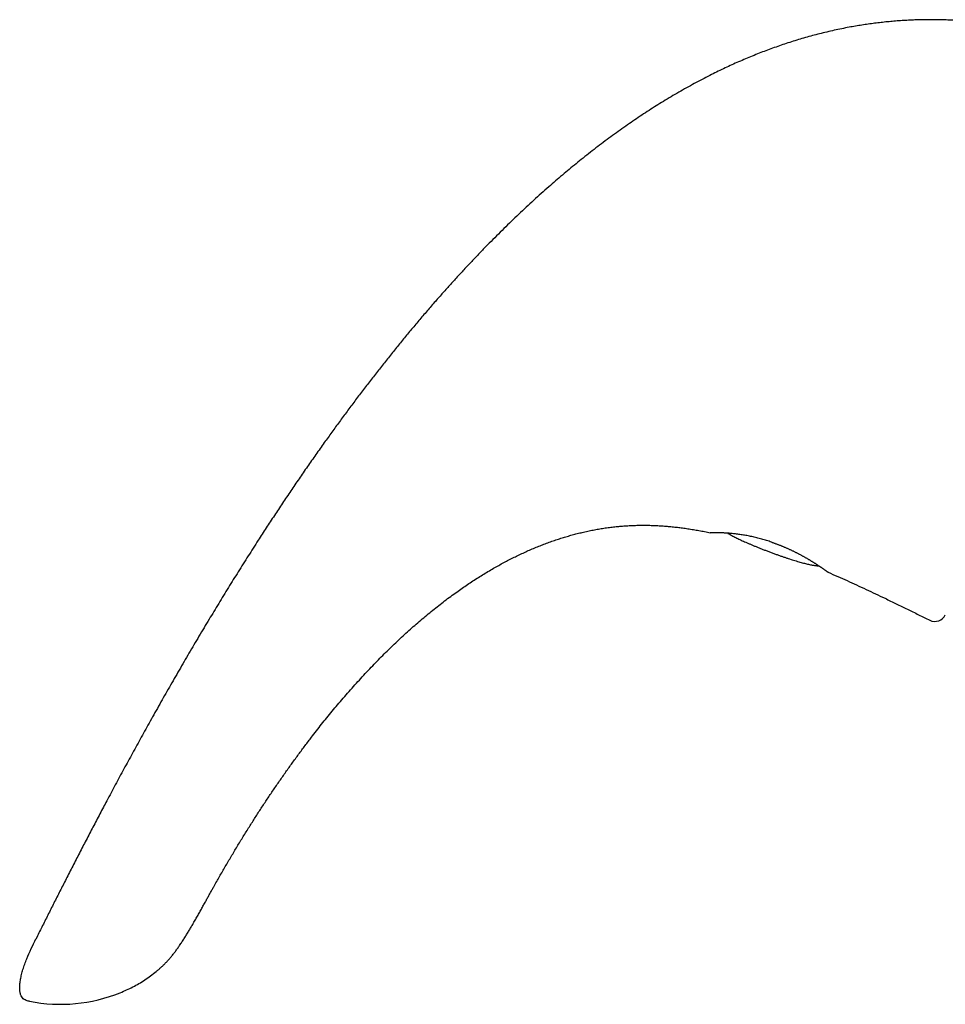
# Model space of a CAD drawing. Header units: millimetres. Extents: x 8 to 755, y 12 to 444.
# Tile 1 of 44: x 38 to 119, y 359 to 444. Entities that reach past the tile are written whole.
import ezdxf

# ---------------------------------------------------------------- set-up
doc = ezdxf.new("R2010")
doc.units = ezdxf.units.MM

msp = doc.modelspace()

# ---------------------------------------------------------------- linework, layer by layer
at = {"color": 7, "linetype": 'Continuous', "lineweight": 30, "flags": 128}
for points in [[(98.357, 399.555), (98.343, 399.555), (98.325, 399.557)], [(103.705, 398.72), (103.642, 398.742), (103.535, 398.778), (103.428, 398.814), (103.321, 398.848), (103.214, 398.882), (103.107, 398.914), (103, 398.946), (102.893, 398.977), (102.786, 399.007), (102.679, 399.037), (102.571, 399.065), (102.463, 399.093), (102.356, 399.12), (102.249, 399.146), (102.142, 399.171), (102.036, 399.195), (101.93, 399.218), (101.824, 399.24), (101.719, 399.262), (101.614, 399.282), (101.511, 399.302), (101.409, 399.32), (101.306, 399.338), (101.205, 399.355), (101.103, 399.371), (101.003, 399.387), (100.903, 399.401), (100.804, 399.415), (100.706, 399.428), (100.61, 399.44), (100.516, 399.452), (100.423, 399.462), (100.331, 399.472), (100.241, 399.482), (100.152, 399.49), (100.064, 399.498), (99.979, 399.505), (99.895, 399.512), (99.813, 399.518), (99.733, 399.523), (99.654, 399.528), (99.578, 399.533), (99.503, 399.537), (99.43, 399.54), (99.36, 399.543), (99.292, 399.546), (99.225, 399.548), (99.161, 399.55), (99.1, 399.552), (99.04, 399.554), (98.983, 399.555), (98.928, 399.556), (98.876, 399.556), (98.826, 399.557), (98.779, 399.557), (98.734, 399.558), (98.691, 399.558), (98.651, 399.558), (98.613, 399.558), (98.577, 399.557), (98.544, 399.557), (98.514, 399.557), (98.486, 399.557), (98.461, 399.556), (98.439, 399.556), (98.418, 399.556), (98.401, 399.556), (98.386, 399.555), (98.373, 399.555), (98.363, 399.555), (98.356, 399.555), (98.351, 399.555), (98.349, 399.555), (98.348, 399.555), (98.348, 399.555), (98.348, 399.555), (98.348, 399.555)], [(108.557, 396.128), (108.542, 396.136), (108.53, 396.145)]]:
    msp.add_lwpolyline(points, dxfattribs=at)
at = {"color": 7, "linetype": 'Continuous', "lineweight": 30}
for centre, radius, start, end in [((117.802, 392.871), 1, 243.67044, 334.5), ((41.996, 372.618), 13.925, 258.91232, 291.8997)]:
    msp.add_arc(centre, radius, start, end, dxfattribs=at)
for points, knots in [([(139.743, 439.16), (139.42, 439.267), (138.775, 439.481), (137.806, 439.8), (136.837, 440.115), (135.87, 440.425), (134.903, 440.73), (134.006, 441.007), (133.179, 441.257), (132.422, 441.48), (131.666, 441.698), (130.91, 441.909), (130.156, 442.113), (129.439, 442.301), (128.759, 442.472), (128.115, 442.628), (127.473, 442.778), (126.831, 442.92), (126.191, 443.055), (125.552, 443.183), (124.932, 443.3), (124.331, 443.406), (123.748, 443.501), (123.167, 443.589), (122.587, 443.669), (122.008, 443.742), (121.413, 443.808), (120.802, 443.866), (120.175, 443.916), (119.55, 443.956), (118.927, 443.985), (118.305, 444.004), (117.684, 444.013), (117.083, 444.012), (116.5, 444.002), (115.935, 443.983), (115.372, 443.957), (114.811, 443.922), (114.251, 443.879), (113.692, 443.828), (113.135, 443.769), (112.579, 443.702), (112.024, 443.627), (111.471, 443.545), (110.92, 443.454), (110.336, 443.35), (109.722, 443.23), (109.078, 443.094), (108.435, 442.947), (107.804, 442.792), (107.185, 442.63), (106.577, 442.462), (105.972, 442.284), (105.368, 442.096), (104.769, 441.901), (104.176, 441.699), (103.589, 441.489), (103.003, 441.271), (102.414, 441.042), (101.824, 440.804), (101.232, 440.555), (100.641, 440.298), (100.052, 440.033), (99.465, 439.759), (98.88, 439.477), (98.264, 439.171), (97.618, 438.839), (96.943, 438.479), (96.27, 438.109), (95.599, 437.728), (94.931, 437.336), (94.278, 436.943), (93.641, 436.547), (93.018, 436.15), (92.398, 435.744), (91.779, 435.329), (91.151, 434.898), (90.513, 434.448), (89.864, 433.981), (89.219, 433.504), (88.576, 433.018), (87.935, 432.523), (87.31, 432.029), (86.699, 431.536), (86.102, 431.045), (85.508, 430.547), (84.916, 430.041), (84.303, 429.508), (83.671, 428.947), (83.018, 428.356), (82.369, 427.758), (81.722, 427.15), (81.079, 426.535), (80.438, 425.911), (79.8, 425.278), (79.15, 424.623), (78.488, 423.944), (77.815, 423.241), (77.145, 422.529), (76.478, 421.809), (75.814, 421.08), (75.155, 420.344), (74.476, 419.575), (73.78, 418.773), (73.066, 417.937), (72.356, 417.092), (71.65, 416.239), (70.949, 415.377), (70.252, 414.508), (69.559, 413.631), (68.87, 412.746), (68.186, 411.855), (67.51, 410.962), (66.842, 410.067), (66.182, 409.172), (65.526, 408.271), (64.845, 407.323), (64.139, 406.328), (63.409, 405.284), (62.685, 404.234), (61.965, 403.178), (61.252, 402.117), (60.543, 401.05), (59.84, 399.978), (59.083, 398.809), (58.273, 397.543), (57.413, 396.178), (56.561, 394.808), (55.718, 393.433), (54.867, 392.027), (54.009, 390.589), (53.143, 389.121), (52.288, 387.65), (51.442, 386.179), (50.607, 384.708), (49.797, 383.265), (49.012, 381.851), (48.252, 380.468), (47.501, 379.087), (46.758, 377.71), (46.066, 376.412), (45.421, 375.195), (44.823, 374.057), (44.231, 372.925), (43.646, 371.796), (43.067, 370.673), (42.506, 369.576), (41.961, 368.506), (41.432, 367.462), (40.91, 366.425), (40.393, 365.393), (40.051, 364.707), (39.881, 364.365)], [0, 0, 0, 0, 0.007334, 0.01466, 0.021975, 0.029275, 0.036557, 0.043817, 0.049505, 0.055175, 0.060828, 0.06646, 0.072073, 0.077663, 0.082436, 0.087192, 0.091929, 0.096648, 0.101348, 0.106029, 0.11069, 0.114946, 0.119185, 0.123407, 0.127613, 0.131803, 0.135976, 0.140511, 0.145028, 0.149528, 0.154011, 0.158481, 0.162937, 0.16738, 0.171444, 0.175498, 0.179546, 0.183586, 0.187621, 0.19165, 0.195675, 0.199697, 0.203716, 0.207732, 0.211748, 0.215762, 0.220494, 0.225228, 0.229963, 0.234702, 0.239225, 0.243753, 0.248287, 0.252827, 0.257375, 0.261849, 0.266331, 0.270822, 0.275323, 0.279927, 0.284542, 0.289168, 0.293807, 0.298459, 0.303124, 0.307803, 0.313279, 0.318776, 0.324293, 0.329832, 0.335392, 0.340975, 0.346259, 0.351563, 0.356889, 0.362235, 0.367602, 0.373318, 0.379058, 0.384822, 0.390611, 0.396425, 0.402263, 0.40779, 0.413339, 0.41891, 0.424503, 0.430117, 0.436409, 0.442727, 0.449073, 0.455444, 0.461842, 0.468266, 0.474715, 0.48119, 0.488156, 0.495151, 0.502173, 0.509223, 0.516299, 0.523401, 0.530528, 0.538397, 0.546294, 0.55422, 0.562173, 0.570152, 0.578157, 0.586185, 0.594237, 0.602311, 0.610405, 0.618375, 0.626362, 0.634366, 0.642386, 0.651517, 0.660665, 0.669829, 0.679006, 0.688195, 0.697393, 0.7066, 0.715813, 0.7274, 0.738991, 0.75058, 0.762165, 0.773741, 0.786003, 0.798247, 0.810466, 0.822656, 0.834812, 0.846929, 0.858313, 0.869653, 0.880945, 0.892185, 0.903368, 0.912641, 0.92187, 0.931051, 0.940181, 0.94926, 0.958283, 0.966738, 0.975139, 0.983485, 0.991772, 1, 1, 1, 1]), ([(55.361, 369.002), (55.525, 369.292), (55.853, 369.875), (56.356, 370.743), (56.865, 371.61), (57.383, 372.473), (57.909, 373.332), (58.433, 374.171), (58.954, 374.989), (59.471, 375.787), (59.995, 376.579), (60.526, 377.366), (61.064, 378.147), (61.608, 378.921), (62.158, 379.689), (62.715, 380.45), (63.278, 381.203), (63.807, 381.895), (64.3, 382.527), (64.756, 383.101), (65.215, 383.669), (65.678, 384.231), (66.154, 384.799), (66.644, 385.37), (67.147, 385.946), (67.654, 386.514), (68.165, 387.074), (68.68, 387.626), (69.189, 388.16), (69.691, 388.675), (70.187, 389.172), (70.686, 389.661), (71.189, 390.142), (71.695, 390.614), (72.204, 391.077), (72.716, 391.532), (73.232, 391.977), (73.75, 392.414), (74.269, 392.838), (74.787, 393.25), (75.305, 393.65), (75.826, 394.04), (76.33, 394.406), (76.817, 394.748), (77.285, 395.068), (77.756, 395.38), (78.229, 395.683), (78.704, 395.978), (79.181, 396.265), (79.646, 396.534), (80.101, 396.788), (80.543, 397.027), (80.987, 397.258), (81.433, 397.481), (81.881, 397.696), (82.33, 397.904), (82.78, 398.102), (83.233, 398.293), (83.687, 398.476), (84.142, 398.649), (84.599, 398.815), (85.048, 398.968), (85.491, 399.111), (85.926, 399.242), (86.362, 399.366), (86.799, 399.481), (87.247, 399.591), (87.704, 399.694), (88.172, 399.789), (88.642, 399.875), (89.112, 399.951), (89.584, 400.018), (90.049, 400.073), (90.505, 400.118), (90.954, 400.154), (91.403, 400.18), (91.854, 400.197), (92.306, 400.206), (92.759, 400.205), (93.213, 400.196), (93.668, 400.178), (94.124, 400.152), (94.578, 400.118), (95.03, 400.077), (95.481, 400.028), (95.932, 399.971), (96.395, 399.906), (96.869, 399.832), (97.354, 399.748), (97.84, 399.657), (98.163, 399.59), (98.325, 399.557)], [0, 0, 0, 0, 0.017715, 0.035469, 0.053256, 0.071067, 0.088895, 0.106733, 0.123555, 0.140374, 0.157183, 0.173977, 0.190751, 0.207498, 0.224214, 0.240893, 0.25753, 0.274119, 0.287117, 0.30008, 0.313006, 0.325893, 0.338739, 0.352315, 0.36584, 0.379311, 0.392726, 0.406082, 0.419378, 0.431857, 0.444279, 0.456642, 0.468946, 0.481188, 0.493368, 0.505485, 0.517537, 0.529524, 0.541446, 0.55309, 0.564669, 0.576185, 0.587635, 0.597724, 0.607761, 0.617749, 0.627687, 0.637576, 0.647415, 0.657207, 0.666141, 0.675037, 0.683894, 0.692714, 0.701498, 0.710247, 0.718962, 0.727644, 0.736296, 0.744918, 0.753512, 0.76208, 0.770137, 0.778173, 0.786192, 0.794194, 0.802183, 0.810642, 0.81909, 0.82753, 0.835964, 0.844395, 0.852827, 0.86078, 0.868738, 0.876706, 0.884685, 0.892678, 0.900689, 0.90872, 0.916773, 0.924851, 0.932956, 0.940943, 0.948961, 0.957008, 0.965089, 0.973756, 0.982463, 0.991211, 1, 1, 1, 1]), ([(99.849, 399.515), (99.855, 399.511), (99.901, 399.483), (99.995, 399.428), (100.134, 399.348), (100.289, 399.264), (100.454, 399.178), (100.629, 399.09), (100.812, 399.001), (101.004, 398.91), (101.204, 398.819), (101.414, 398.725), (101.635, 398.629), (101.867, 398.53), (102.11, 398.429), (102.363, 398.326), (102.625, 398.22), (102.898, 398.113), (103.18, 398.003), (103.372, 397.93), (103.469, 397.893)], [0, 0, 0, 0, 0.005421, 0.040312, 0.082329, 0.126739, 0.173555, 0.222788, 0.274448, 0.327557, 0.383021, 0.440846, 0.501036, 0.564896, 0.631226, 0.700029, 0.771306, 0.84506, 0.921291, 1, 1, 1, 1]), ([(103.705, 398.72), (103.722, 398.715), (103.774, 398.697), (103.862, 398.666), (103.968, 398.628), (104.073, 398.589), (104.178, 398.549), (104.283, 398.509), (104.387, 398.468), (104.491, 398.427), (104.595, 398.384), (104.698, 398.341), (104.801, 398.297), (104.904, 398.253), (105.006, 398.208), (105.107, 398.162), (105.208, 398.116), (105.308, 398.07), (105.408, 398.022), (105.506, 397.975), (105.604, 397.927), (105.7, 397.879), (105.796, 397.831), (105.891, 397.783), (105.984, 397.734), (106.077, 397.685), (106.169, 397.636), (106.259, 397.587), (106.348, 397.538), (106.436, 397.489), (106.523, 397.44), (106.609, 397.391), (106.693, 397.343), (106.776, 397.294), (106.857, 397.246), (106.937, 397.199), (107.015, 397.152), (107.091, 397.106), (107.165, 397.06), (107.237, 397.015), (107.308, 396.971), (107.377, 396.927), (107.445, 396.884), (107.51, 396.842), (107.574, 396.801), (107.636, 396.761), (107.695, 396.721), (107.753, 396.683), (107.809, 396.646), (107.863, 396.61), (107.915, 396.575), (107.964, 396.541), (108.012, 396.509), (108.058, 396.477), (108.101, 396.447), (108.143, 396.419), (108.182, 396.391), (108.22, 396.365), (108.255, 396.34), (108.289, 396.316), (108.32, 396.294), (108.349, 396.274), (108.376, 396.254), (108.401, 396.237), (108.424, 396.22), (108.445, 396.205), (108.464, 396.192), (108.48, 396.18), (108.495, 396.17), (108.507, 396.161), (108.517, 396.153), (108.526, 396.147), (108.532, 396.143), (108.536, 396.14), (108.537, 396.139), (108.537, 396.139), (108.537, 396.139)], [0, 0, 0, 0, 0.006525, 0.020009, 0.03354, 0.047092, 0.060629, 0.074126, 0.087668, 0.101307, 0.114971, 0.128668, 0.14241, 0.156207, 0.170064, 0.183885, 0.197806, 0.211795, 0.225814, 0.239823, 0.253784, 0.267808, 0.28192, 0.296055, 0.310221, 0.324429, 0.338688, 0.352921, 0.36715, 0.38145, 0.395806, 0.410206, 0.424636, 0.439082, 0.453529, 0.467959, 0.482357, 0.49671, 0.511004, 0.525238, 0.539622, 0.553969, 0.568292, 0.582601, 0.596906, 0.611214, 0.625405, 0.639598, 0.6538, 0.667966, 0.682065, 0.696065, 0.710023, 0.724005, 0.737943, 0.751847, 0.765728, 0.779598, 0.793475, 0.807261, 0.821045, 0.834813, 0.848551, 0.862247, 0.875886, 0.88947, 0.903019, 0.916542, 0.930052, 0.943563, 0.957088, 0.970668, 0.981448, 0.990872, 0.997762, 1, 1, 1, 1]), ([(103.469, 397.893), (103.567, 397.857), (103.759, 397.787), (104.043, 397.685), (104.319, 397.587), (104.586, 397.494), (104.843, 397.407), (105.089, 397.325), (105.326, 397.248), (105.555, 397.176), (105.776, 397.109), (105.991, 397.045), (106.198, 396.987), (106.397, 396.933), (106.587, 396.885), (106.768, 396.841), (106.94, 396.803), (107.099, 396.771), (107.244, 396.745), (107.376, 396.724), (107.501, 396.708), (107.619, 396.695), (107.701, 396.688), (107.743, 396.687), (107.748, 396.687)], [0, 0, 0, 0, 0.069976, 0.137753, 0.203332, 0.266715, 0.327902, 0.385862, 0.441709, 0.495445, 0.547074, 0.597587, 0.645916, 0.692065, 0.736041, 0.777855, 0.817515, 0.855035, 0.886671, 0.916634, 0.944939, 0.971605, 0.996655, 1, 1, 1, 1]), ([(108.557, 396.128), (108.83, 396.009), (109.377, 395.772), (110.195, 395.406), (111.015, 395.032), (111.836, 394.652), (112.657, 394.265), (113.528, 393.849), (114.448, 393.405), (115.418, 392.931), (116.389, 392.454), (117.035, 392.134), (117.359, 391.974)], [0, 0, 0, 0, 0.091667, 0.183791, 0.276337, 0.369265, 0.462536, 0.556109, 0.66672, 0.777621, 0.888739, 1, 1, 1, 1]), ([(50.301, 361.534), (50.375, 361.595), (50.523, 361.718), (50.737, 361.908), (50.944, 362.102), (51.143, 362.301), (51.333, 362.505), (51.526, 362.725), (51.721, 362.961), (51.917, 363.213), (52.104, 363.467), (52.294, 363.738), (52.488, 364.025), (52.685, 364.329), (52.875, 364.632), (53.059, 364.932), (53.237, 365.228), (53.424, 365.547), (53.621, 365.887), (53.825, 366.245), (54.023, 366.595), (54.213, 366.937), (54.398, 367.27), (54.575, 367.588), (54.743, 367.891), (54.903, 368.18), (55.059, 368.461), (55.211, 368.734), (55.311, 368.913), (55.361, 369.002)], [0, 0, 0, 0, 0.03182, 0.063379, 0.094667, 0.125674, 0.156399, 0.186847, 0.222374, 0.257505, 0.292237, 0.326589, 0.367004, 0.406901, 0.44625, 0.485012, 0.523145, 0.560614, 0.607286, 0.652767, 0.697045, 0.74014, 0.782071, 0.822852, 0.860263, 0.896674, 0.932096, 0.966535, 1, 1, 1, 1]), ([(39.318, 358.953), (39.25, 358.967), (39.119, 358.993), (38.931, 359.06), (38.766, 359.173), (38.634, 359.339), (38.539, 359.557), (38.481, 359.826), (38.462, 360.145), (38.483, 360.499), (38.541, 360.882), (38.631, 361.287), (38.754, 361.719), (38.905, 362.169), (39.135, 362.776), (39.458, 363.512), (39.741, 364.084), (39.881, 364.365)], [0, 0, 0, 0, 0.033977, 0.06589, 0.097198, 0.130469, 0.168355, 0.212742, 0.264702, 0.324856, 0.386112, 0.454196, 0.52813, 0.60634, 0.686985, 0.845928, 1, 1, 1, 1]), ([(47.19, 359.698), (47.555, 359.857), (48.29, 360.179), (49.335, 360.794), (49.978, 361.287), (50.301, 361.534)], [0, 0, 0, 0, 0.3296163, 0.6634959, 1, 1, 1, 1])]:
    msp.add_open_spline(points, degree=3, knots=knots, dxfattribs=at)

doc.saveas('drawing.dxf')
